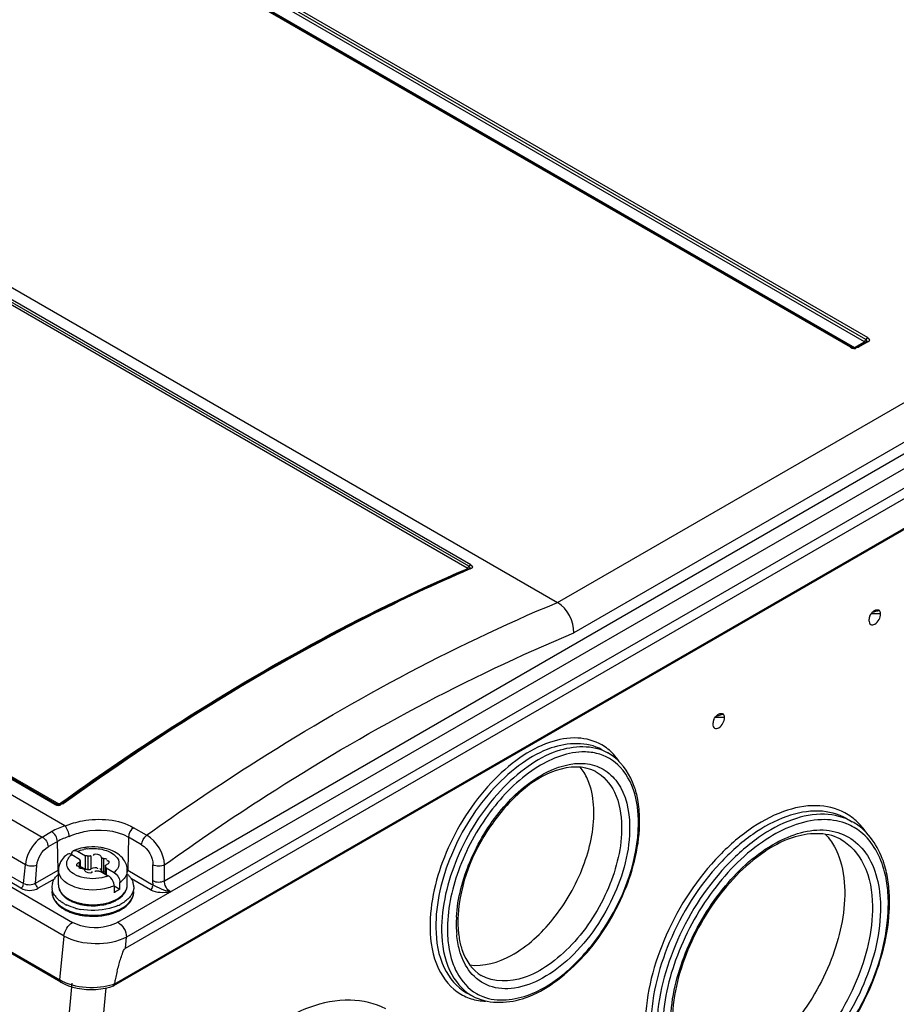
# Model space of a CAD drawing. Header units: inches. Extents: x 0 to 117, y 0 to 83.
# Tile 47 of 73: x 105.26 to 107.37, y 20.78 to 23.14. Entities that reach past the tile are written whole.
import ezdxf

# ---------------------------------------------------------------- set-up
doc = ezdxf.new("R2010")
doc.units = ezdxf.units.IN
doc.header["$LTSCALE"] = 6.431102
doc.header["$MEASUREMENT"] = 0
doc.layers.get('0').update_dxf_attribs({"linetype": 'CONTINUOUS'})

msp = doc.modelspace()

# ---------------------------------------------------------------- linework, layer by layer
at = {"color": 7, "linetype": 'CONTINUOUS'}
for p, q in [((98.552, 26.3643), (106.5585, 21.7419)), ((105.3734, 21.2045), (96.724, 26.1981)), ((96.6738, 26.1692), (105.3192, 21.1778)), ((105.2789, 21.1111), (96.6324, 26.1031)), ((107.3001, 22.3749), (101.3702, 25.7984)), ((101.3746, 25.8033), (107.3045, 22.3798)), ((107.2631, 22.3559), (101.3332, 25.7794)), ((107.267, 22.3563), (101.3371, 25.7798)), ((101.3419, 25.7796), (107.2726, 22.3556)), ((107.2967, 22.3694), (101.3659, 25.7935)), ((100.4248, 25.2543), (106.3499, 21.8335)), ((106.3407, 21.8248), (100.4157, 25.2455)), ((106.3453, 21.8291), (100.4202, 25.2499)), ((105.3495, 21.256), (99.4244, 24.6767)), ((99.429, 24.6776), (105.354, 21.2569)), ((99.4336, 24.6785), (105.3586, 21.2577)), ((106.5585, 21.7419), (108.2132, 22.6972)), ((105.5008, 20.9728), (108.3998, 22.6465)), ((108.2556, 22.6261), (106.5974, 21.6687)), ((108.4207, 22.6107), (105.5217, 20.937)), ((105.6128, 21.0728), (108.2567, 22.5992)), ((105.5194, 20.9107), (108.4237, 22.5876)), ((108.4463, 22.5262), (105.4905, 20.8197)), ((105.4922, 20.8238), (108.4487, 22.5308)), ((107.2726, 22.3556), (107.2967, 22.3694)), ((107.3005, 22.3691), (107.2783, 22.3563)), ((107.3045, 22.3687), (107.2822, 22.3559)), ((107.2997, 22.3685), (107.2997, 22.3685)), ((107.301, 22.3694), (107.3005, 22.3691)), ((107.301, 22.3694), (107.301, 22.3694)), ((107.3053, 22.3771), (107.3039, 22.3772)), ((107.2775, 22.3554), (107.2778, 22.3562)), ((103.9579, 21.8259), (105.2743, 21.0659)), ((106.3414, 21.8218), (106.3453, 21.8235)), ((106.3473, 21.8224), (106.346, 21.8218)), ((106.3465, 21.8242), (106.3461, 21.824)), ((106.3499, 21.8235), (106.3473, 21.8224)), ((106.3507, 21.831), (106.3493, 21.8313)), ((103.942, 21.8097), (105.392, 20.9725)), ((105.2678, 21.0546), (103.951, 21.8148)), ((105.3721, 20.9391), (103.9213, 21.7766)), ((107.3189, 21.7216), (107.3208, 21.7229)), ((107.3073, 21.7005), (107.3072, 21.6988)), ((107.3354, 21.7151), (107.3127, 21.7148)), ((103.9567, 21.6453), (105.3613, 20.8344)), ((105.364, 20.8284), (103.9586, 21.6398)), ((106.96, 21.4657), (106.9373, 21.4654)), ((106.9572, 21.4735), (106.939, 21.4676)), ((106.9435, 21.4722), (106.9455, 21.4735)), ((106.932, 21.4511), (106.9319, 21.4494)), ((106.6652, 21.3879), (106.6792, 21.3802)), ((105.3542, 21.2568), (105.354, 21.2569)), ((105.3612, 21.258), (105.3638, 21.2598)), ((105.3645, 21.2565), (105.3648, 21.2574)), ((105.3653, 21.2577), (105.3679, 21.2596)), ((105.57, 21.1821), (105.5385, 21.2003)), ((107.2533, 21.2223), (107.2672, 21.2146)), ((105.3192, 21.1778), (105.3416, 21.1908)), ((105.5262, 21.1776), (105.5245, 21.0979)), ((105.5581, 21.1592), (105.5262, 21.1776)), ((105.3555, 21.1671), (105.3331, 21.1542)), ((105.3571, 21.0979), (105.3555, 21.1671)), ((105.3898, 21.1355), (105.4089, 21.1245)), ((105.4012, 21.1447), (105.4037, 21.1435)), ((105.4037, 21.1435), (105.4228, 21.1325)), ((105.4228, 21.1003), (105.4228, 21.1325)), ((105.4286, 21.1317), (105.4286, 21.0996)), ((105.436, 21.1329), (105.436, 21.1007)), ((105.4612, 21.129), (105.4612, 21.0968)), ((105.2743, 21.0659), (105.2789, 21.1111)), ((105.3027, 21.0665), (105.3062, 21.1097)), ((105.4054, 21.1078), (105.407, 21.1076)), ((105.4082, 21.1168), (105.4082, 21.1046)), ((105.4089, 21.1245), (105.4089, 21.1211)), ((105.4107, 21.1046), (105.4107, 21.1196)), ((105.4107, 21.1073), (105.4228, 21.1003)), ((105.4666, 21.1259), (105.4666, 21.0937)), ((105.4708, 21.0887), (105.4708, 21.1085)), ((105.4713, 21.1071), (105.4713, 21.0884)), ((105.4733, 21.1113), (105.4755, 21.1124)), ((105.4761, 21.1203), (105.4746, 21.1205)), ((105.5849, 21.0729), (105.5852, 21.1108)), ((105.6128, 21.0728), (105.6131, 21.1107)), ((105.3027, 21.0665), (105.3571, 21.0979)), ((105.3581, 21.0626), (105.3581, 21.098)), ((105.4063, 21.1046), (105.4089, 21.1035)), ((105.4229, 21.0951), (105.4243, 21.0942)), ((105.436, 21.1007), (105.4378, 21.102)), ((105.4516, 21.1023), (105.4519, 21.1014)), ((105.4587, 21.0957), (105.4778, 21.0847)), ((105.4727, 21.1037), (105.4917, 21.0927)), ((105.4727, 21.1037), (105.4727, 21.0876)), ((105.4804, 21.0829), (105.4778, 21.0847)), ((105.4964, 21.0971), (105.4928, 21.0936)), ((105.5234, 21.0626), (105.5234, 21.098)), ((105.5245, 21.0979), (105.5861, 21.0623)), ((105.3494, 21.0776), (105.3096, 21.0546)), ((105.4918, 21.0605), (105.5058, 21.0524)), ((105.4918, 21.0605), (105.4918, 21.0444)), ((105.5055, 21.0716), (105.5058, 21.0685)), ((105.5058, 21.0524), (105.5058, 21.0685)), ((105.5791, 21.0505), (105.5333, 21.0769)), ((105.3613, 20.8344), (105.3721, 20.9391)), ((105.5194, 20.9107), (105.5217, 20.937)), ((105.3899, 20.8261), (105.2725, 19.4919)), ((105.364, 20.8284), (105.373, 20.8238)), ((105.373, 20.8238), (105.3825, 20.8199)), ((105.3694, 19.6422), (105.4725, 20.8147)), ((105.3825, 20.8199), (105.3926, 20.8167)), ((105.49, 20.8195), (105.4905, 20.8197)), ((106.3395, 20.8032), (106.3534, 20.7955))]:
    msp.add_line(p, q, dxfattribs=at)
for points in [[(107.2958, 22.3699), (107.296, 22.3701), (107.2963, 22.3703), (107.2965, 22.3704), (107.2968, 22.3706), (107.297, 22.3708), (107.2973, 22.3711), (107.2976, 22.3713), (107.2979, 22.3716), (107.2982, 22.3719), (107.2985, 22.3723), (107.2988, 22.3728), (107.2992, 22.3733), (107.2995, 22.3738), (107.2998, 22.3743), (107.3001, 22.3749)], [(107.3001, 22.3749), (107.3005, 22.3756), (107.3009, 22.3762), (107.3013, 22.3769), (107.3018, 22.3775), (107.3023, 22.378), (107.3028, 22.3786), (107.3034, 22.379), (107.3039, 22.3794), (107.3045, 22.3798)], [(107.3023, 22.3719), (107.3023, 22.3722), (107.3022, 22.3726), (107.302, 22.373), (107.3018, 22.3733), (107.3016, 22.3737), (107.3013, 22.374), (107.301, 22.3743), (107.3006, 22.3746), (107.3001, 22.3749)], [(107.3045, 22.3687), (107.3039, 22.369), (107.3034, 22.3693), (107.3028, 22.3694), (107.3023, 22.3695), (107.3018, 22.3695), (107.3013, 22.3694), (107.3009, 22.3693), (107.3005, 22.3691)], [(107.301, 22.3694), (107.3013, 22.3697), (107.3016, 22.3701), (107.3018, 22.3704), (107.302, 22.3708), (107.3022, 22.3711), (107.3023, 22.3715), (107.3023, 22.3719)], [(107.2631, 22.3559), (107.2636, 22.3562), (107.2642, 22.3564), (107.2647, 22.3565), (107.2652, 22.3566), (107.2657, 22.3566), (107.2662, 22.3566), (107.2666, 22.3564), (107.267, 22.3563)], [(107.2697, 22.3554), (107.27, 22.3554), (107.2705, 22.3555), (107.2709, 22.3557), (107.2714, 22.3559), (107.2718, 22.3561)], [(107.2735, 22.3561), (107.2738, 22.3559), (107.274, 22.3558), (107.2743, 22.3557), (107.2745, 22.3556), (107.2748, 22.3555), (107.275, 22.3554), (107.2753, 22.3554), (107.2756, 22.3553)], [(107.2783, 22.3563), (107.2786, 22.3564), (107.2791, 22.3566), (107.2795, 22.3566), (107.28, 22.3566), (107.2806, 22.3565), (107.2811, 22.3564), (107.2817, 22.3562), (107.2822, 22.3559)], [(106.3457, 21.8298), (106.3449, 21.8285), (106.3444, 21.8279), (106.3439, 21.8273), (106.3434, 21.8267), (106.3429, 21.8262), (106.3424, 21.8258), (106.3418, 21.8254), (106.3413, 21.825), (106.3407, 21.8248)], [(106.3407, 21.8248), (106.3409, 21.8246), (106.3411, 21.8245), (106.3412, 21.8243), (106.3412, 21.8242), (106.3412, 21.824), (106.3412, 21.8238), (106.3411, 21.8237), (106.3409, 21.8236), (106.3407, 21.8234)], [(106.3445, 21.823), (106.3444, 21.823), (106.3439, 21.8228), (106.3434, 21.8227), (106.3429, 21.8227), (106.3423, 21.8228), (106.3418, 21.8229), (106.3412, 21.8232), (106.3407, 21.8234)], [(106.3457, 21.8298), (106.3461, 21.8304), (106.3466, 21.831), (106.3471, 21.8316), (106.3477, 21.8321), (106.3482, 21.8325), (106.3487, 21.8329), (106.3493, 21.8333), (106.3499, 21.8335)], [(106.3461, 21.824), (106.3461, 21.824), (106.3466, 21.8241), (106.3471, 21.8242), (106.3477, 21.8242), (106.3482, 21.8242), (106.3488, 21.824), (106.3493, 21.8238), (106.3499, 21.8235)], [(105.3536, 21.257), (105.3532, 21.2572), (105.3527, 21.2572), (105.3522, 21.2572), (105.3517, 21.2571), (105.3511, 21.2569), (105.3506, 21.2566), (105.35, 21.2563), (105.3495, 21.256)], [(105.354, 21.2569), (105.3545, 21.2567), (105.3549, 21.2566), (105.3554, 21.2565), (105.3559, 21.2566), (105.3564, 21.2567), (105.357, 21.2568), (105.3575, 21.2571), (105.3581, 21.2574), (105.3586, 21.2577)], [(105.3655, 21.2578), (105.3651, 21.2576), (105.3643, 21.2571), (105.3634, 21.2567), (105.3623, 21.2564), (105.3611, 21.2561), (105.3598, 21.2559), (105.3586, 21.2559), (105.3574, 21.2559), (105.3563, 21.2561), (105.3554, 21.2563), (105.3547, 21.2566), (105.3542, 21.2568)], [(105.3612, 21.258), (105.361, 21.2578), (105.3607, 21.2577), (105.3604, 21.2576), (105.3601, 21.2575), (105.3597, 21.2575), (105.3594, 21.2575), (105.3591, 21.2576), (105.3589, 21.2576), (105.3586, 21.2577)], [(105.365, 21.2575), (105.3646, 21.2573), (105.3642, 21.2572), (105.3638, 21.2572), (105.3633, 21.2572), (105.3628, 21.2573), (105.3623, 21.2574), (105.3618, 21.2577), (105.3612, 21.258)], [(105.365, 21.2575), (105.3656, 21.2579), (105.366, 21.2581), (105.3664, 21.2582), (105.3668, 21.2582), (105.3673, 21.2582), (105.3678, 21.2581), (105.3683, 21.2579), (105.3689, 21.2577), (105.3694, 21.2574)], [(105.4286, 21.1317), (105.428, 21.1319), (105.4274, 21.132), (105.4267, 21.1322), (105.4261, 21.1323), (105.4254, 21.1323), (105.4248, 21.1324), (105.4241, 21.1325), (105.4234, 21.1325), (105.4228, 21.1325)], [(105.436, 21.1329), (105.4354, 21.1325), (105.4347, 21.1321), (105.434, 21.1318), (105.4332, 21.1316), (105.4323, 21.1315), (105.4314, 21.1314), (105.4305, 21.1314), (105.4296, 21.1315), (105.4286, 21.1317)], [(105.4665, 21.1259), (105.4656, 21.126), (105.4648, 21.1261), (105.464, 21.1263), (105.4633, 21.1266), (105.4626, 21.127), (105.4621, 21.1274), (105.4617, 21.1279), (105.4614, 21.1284), (105.4612, 21.129)], [(105.4107, 21.1196), (105.4107, 21.1196), (105.4106, 21.1191), (105.4104, 21.1186), (105.4101, 21.1181), (105.4096, 21.1176), (105.409, 21.1172), (105.4082, 21.1168)], [(105.4089, 21.1245), (105.4089, 21.1241), (105.4089, 21.1237), (105.409, 21.1233), (105.4091, 21.1229), (105.4093, 21.1225), (105.4094, 21.1222), (105.4097, 21.1218), (105.4099, 21.1214), (105.4102, 21.1211)], [(105.4102, 21.1211), (105.4105, 21.1206), (105.4107, 21.1201), (105.4107, 21.1196)], [(105.4708, 21.1085), (105.4708, 21.1086), (105.4709, 21.1091), (105.4711, 21.1096), (105.4714, 21.1101), (105.4719, 21.1105), (105.4726, 21.1109), (105.4733, 21.1113)], [(105.4713, 21.1071), (105.471, 21.1076), (105.4708, 21.1081), (105.4708, 21.1085)], [(105.4727, 21.1037), (105.4726, 21.1041), (105.4726, 21.1045), (105.4725, 21.1049), (105.4724, 21.1052), (105.4722, 21.1056), (105.4721, 21.106), (105.4719, 21.1064), (105.4716, 21.1067), (105.4713, 21.1071)], [(105.415, 21.1023), (105.4159, 21.1022), (105.4167, 21.102), (105.4175, 21.1018), (105.4182, 21.1015), (105.4189, 21.1012), (105.4194, 21.1007), (105.4198, 21.1003), (105.4201, 21.0998), (105.4203, 21.0992)], [(105.4228, 21.1003), (105.4234, 21.1003), (105.4241, 21.1003), (105.4248, 21.1003), (105.4254, 21.1002)], [(105.4254, 21.1002), (105.4261, 21.1001), (105.4267, 21.1), (105.4274, 21.0999), (105.428, 21.0997), (105.4287, 21.0996)], [(105.4287, 21.0996), (105.4295, 21.0994), (105.4304, 21.0993), (105.4313, 21.0993), (105.4321, 21.0993), (105.433, 21.0994), (105.4338, 21.0996), (105.4346, 21.0999), (105.4353, 21.1003), (105.436, 21.1007)], [(105.4455, 21.0952), (105.4461, 21.0957), (105.4468, 21.096), (105.4475, 21.0963), (105.4483, 21.0965), (105.4492, 21.0967), (105.4501, 21.0967), (105.451, 21.0967), (105.4519, 21.0966), (105.4529, 21.0964)], [(105.4529, 21.0964), (105.4535, 21.0963), (105.4541, 21.0961), (105.4548, 21.096), (105.4554, 21.0959), (105.4561, 21.0958), (105.4567, 21.0957), (105.4574, 21.0957), (105.4581, 21.0957), (105.4587, 21.0957)], [(105.4612, 21.0968), (105.4614, 21.0963), (105.4616, 21.0958), (105.462, 21.0954), (105.4625, 21.0949), (105.4631, 21.0946), (105.4639, 21.0943), (105.4647, 21.094), (105.4656, 21.0938), (105.4666, 21.0937)], [(105.3926, 20.8167), (105.4032, 20.8142), (105.4142, 20.8123), (105.4255, 20.8113), (105.4369, 20.8109), (105.4483, 20.8113), (105.4596, 20.8124)], [(105.4596, 20.8124), (105.4706, 20.8142), (105.4813, 20.8167), (105.49, 20.8195)]]:
    msp.add_lwpolyline(points, dxfattribs=at)
for centre, radius, start, end in [((106.6195, 21.2732), 0.1224, 52.5195, 60.8453), ((106.4937, 21.2198), 0.262, 5.5109, 10.6167), ((106.4643, 21.2124), 0.2887, 0.815, 5.3494), ((106.458, 21.2163), 0.2978, 0.8129, 5.5205), ((106.4253, 21.2119), 0.3276, 356.6449, 0.8109), ((106.4183, 21.2158), 0.3375, 356.6321, 0.8119), ((107.2037, 21.0836), 0.1355, 68.3649, 70.1291), ((107.2042, 21.0851), 0.1339, 51.4488, 68.3024), ((107.1977, 21.0899), 0.1427, 54.5921, 60.8625), ((107.1732, 21.1017), 0.1546, 38.9137, 46.2703), ((107.1644, 21.0945), 0.1659, 34.535, 38.9366), ((105.4404, 21.0302), 0.1238, 94.4027, 98.9527), ((105.4407, 21.0271), 0.127, 80.8629, 94.4498), ((105.4421, 21.0361), 0.1179, 76.2183, 80.8116), ((105.4182, 21.0836), 0.0654, 126.6756, 131.4037), ((105.3831, 21.1307), 0.00661, 110.879, 126.7328), ((105.397, 21.1388), 0.0066, 113.9644, 128.493), ((105.4325, 21.0587), 0.0942, 110.2123, 113.9085), ((105.4348, 21.0526), 0.1007, 108.7792, 110.2379), ((105.4399, 21.0499), 0.1005, 97.3052, 101.9438), ((105.4047, 21.0958), 0.0471, 148.5556, 154.5836), ((105.3856, 21.098), 0.0275, 179.9845, 185.925), ((105.4313, 21.1503), 0.0712, 243.2902, 249.1107), ((105.4156, 21.1227), 0.0204, 250.7738, 256.2604), ((105.4161, 21.125), 0.0227, 256.2357, 267.1166), ((105.4655, 21.0715), 0.0222, 76.2238, 87.1434), ((105.448, 21.1557), 0.0771, 288.7102, 292.7156), ((105.4644, 21.1271), 0.0439, 308.4547, 310.3593), ((105.3753, 21.0578), 0.0329, 177.1467, 188.4932), ((105.3761, 21.0577), 0.0338, 165.858, 177.1012), ((105.3897, 21.0627), 0.0316, 180.0151, 188.0362), ((105.3858, 21.0626), 0.0277, 179.9654, 188.9656), ((105.4704, 21.1167), 0.0597, 306.2582, 311.0335), ((105.4738, 21.1128), 0.0546, 311.0687, 313.4914), ((105.4956, 21.0627), 0.0278, 352.6455, 359.9497), ((105.5033, 21.0572), 0.0359, 14.7775, 19.5073), ((105.5051, 21.0577), 0.0341, 8.508, 14.7853), ((105.5062, 21.0578), 0.0329, 0.0106, 8.4932), ((107.0329, 21.0248), 0.3239, 4.2981, 7.99), ((105.3888, 21.064), 0.048, 212.5749, 218.9071), ((105.4844, 21.0743), 0.0301, 283.4325, 290.7518), ((105.4697, 21.0785), 0.0593, 308.834, 311.6805), ((105.4736, 21.0741), 0.0535, 311.6374, 317.1693), ((105.4836, 21.0659), 0.0405, 326.7347, 329.8722), ((105.5052, 21.0467), 0.034, 346.1524, 354.3826), ((105.5061, 21.0466), 0.0331, 354.4053, 359.9544), ((107.0128, 21.0186), 0.3412, 0.815, 5.3485), ((107.0004, 21.0223), 0.3565, 0.8329, 4.3025), ((105.3914, 21.052), 0.0503, 211.2047, 218.0472), ((105.4201, 21.1026), 0.0981, 240.053, 244.1933), ((105.4215, 21.092), 0.076, 238.1159, 240.0081), ((105.4216, 21.0969), 0.0785, 240.009, 241.6555), ((105.4244, 21.1022), 0.0846, 241.6651, 244.0972), ((105.4326, 21.115), 0.1015, 246.3433, 251.8436), ((105.4353, 21.129), 0.1135, 250.8799, 255.4912), ((105.4359, 21.1248), 0.1119, 251.79, 254.4361), ((105.4373, 21.1297), 0.117, 254.4326, 256.857), ((105.4381, 21.1397), 0.1246, 255.4922, 259.7453), ((105.4391, 21.1378), 0.1252, 256.8882, 261.6474), ((105.4407, 21.1488), 0.1363, 261.6558, 270.5961), ((105.4407, 21.1462), 0.1327, 270.5545, 274.8263), ((105.4408, 21.1483), 0.1358, 270.5264, 279.469), ((105.455, 21.1061), 0.089, 292.9628, 298.176), ((105.4561, 21.099), 0.084, 295.9356, 299.2173), ((105.4609, 21.0952), 0.0766, 298.1763, 303.309), ((105.4593, 21.0932), 0.0774, 299.2306, 301.5582), ((105.4621, 21.0887), 0.0721, 301.5555, 304.2428), ((105.458, 21.1092), 0.1055, 294.1638, 297.3525), ((105.4659, 21.0832), 0.0655, 304.2134, 308.8037), ((106.9668, 21.018), 0.3872, 356.6448, 0.8109), ((106.9598, 21.0219), 0.3971, 356.6361, 0.8118), ((105.4137, 21.0759), 0.0832, 235.2098, 236.6823), ((105.4156, 21.0788), 0.0867, 236.6835, 238.321), ((105.4176, 21.0821), 0.0905, 238.3214, 240.0066), ((105.4176, 21.0869), 0.0929, 240.0057, 241.2965), ((105.4224, 21.0958), 0.1031, 241.351, 245.8006), ((105.4293, 21.1057), 0.1169, 245.4515, 250.2715), ((105.434, 21.1187), 0.1307, 250.2539, 254.7189), ((105.4374, 21.1485), 0.1473, 255.0777, 259.3535), ((105.4373, 21.1308), 0.1433, 254.7195, 258.9115), ((105.4376, 21.1381), 0.1481, 255.4087, 259.6625), ((105.4396, 21.1421), 0.1548, 258.8999, 262.8626), ((105.4398, 21.15), 0.1603, 259.6486, 263.6223), ((106.6021, 20.9732), 0.2834, 176.7222, 180.8103), ((106.6176, 20.9676), 0.3029, 176.678, 179.6924), ((106.5975, 20.9678), 0.2829, 179.7133, 180.8549), ((106.5768, 20.9673), 0.2622, 180.8153, 185.3339), ((106.5676, 20.9727), 0.2489, 180.8176, 185.1547), ((106.5379, 20.97), 0.219, 185.1432, 189.856), ((106.5595, 20.5941), 1.0917, 166.1648, 166.9387), ((105.4472, 20.9573), 0.1403, 287.3041, 288.7602), ((107.1197, 20.4651), 1.6666, 167.1932, 167.5686), ((106.8435, 20.5278), 1.3833, 166.9218, 167.1898), ((106.4199, 20.8986), 0.1126, 239.899, 248.3789), ((106.4093, 20.8958), 0.1148, 240.0031, 240.8755), ((106.3897, 20.9166), 0.1338, 256.7372, 264.6007), ((106.3907, 20.9262), 0.1433, 264.563, 267.7294)]:
    msp.add_arc(centre, radius, start, end, dxfattribs=at)
for points, knots in [([(107.3045, 22.3687), (107.3063, 22.3698), (107.3113, 22.3726), (107.3071, 22.3768), (107.3053, 22.3771)], [0, 0, 0, 0, 0.550713, 1, 1, 1, 1]), ([(105.3638, 21.2598), (105.4437, 21.3176), (105.7538, 21.5307), (106.0855, 21.7135), (106.3407, 21.8234)], [0, 0, 0, 0, 0.261821, 1, 1, 1, 1]), ([(105.3679, 21.2596), (105.4475, 21.3171), (105.7566, 21.5296), (106.0872, 21.712), (106.3414, 21.8218)], [0, 0, 0, 0, 0.261768, 1, 1, 1, 1]), ([(106.346, 21.8218), (106.2637, 21.7863), (105.9229, 21.626), (105.6017, 21.4255), (105.3694, 21.2574)], [0, 0, 0, 0, 0.238318, 1, 1, 1, 1]), ([(106.3453, 21.8291), (106.3462, 21.8286), (106.3478, 21.827), (106.347, 21.8248), (106.3464, 21.8242)], [0, 0, 0, 0, 0.540395, 1, 1, 1, 1]), ([(106.3499, 21.8235), (106.3518, 21.8243), (106.3571, 21.8268), (106.3525, 21.8307), (106.3507, 21.831)], [0, 0, 0, 0, 0.531286, 1, 1, 1, 1]), ([(105.57, 21.1821), (105.6507, 21.2399), (105.9646, 21.4523), (106.2998, 21.6345), (106.558, 21.7421)], [0, 0, 0, 0, 0.262025, 1, 1, 1, 1]), ([(107.3354, 21.7151), (107.3353, 21.7166), (107.3349, 21.7194), (107.3334, 21.722), (107.3325, 21.7229)], [0, 0, 0, 0, 0.540292, 1, 1, 1, 1]), ([(107.3072, 21.6988), (107.3072, 21.6954), (107.31, 21.6868), (107.3242, 21.6899), (107.3321, 21.7005), (107.3355, 21.7102), (107.3354, 21.7151)], [0, 0, 0, 0, 0.207924, 0.412033, 0.706015, 1, 1, 1, 1]), ([(105.6131, 21.1107), (105.6934, 21.1684), (106.0055, 21.381), (106.3401, 21.5617), (106.5974, 21.6687)], [0, 0, 0, 0, 0.26194, 1, 1, 1, 1]), ([(106.9319, 21.4494), (106.9319, 21.446), (106.9347, 21.4374), (106.9489, 21.4405), (106.9568, 21.4511), (106.9602, 21.4608), (106.96, 21.4657)], [0, 0, 0, 0, 0.207924, 0.412033, 0.706015, 1, 1, 1, 1]), ([(106.96, 21.4657), (106.96, 21.4672), (106.9595, 21.47), (106.9581, 21.4726), (106.9572, 21.4735)], [0, 0, 0, 0, 0.540292, 1, 1, 1, 1]), ([(106.6649, 21.3994), (106.6475, 21.4095), (106.6039, 21.421), (106.5338, 21.4075), (106.4625, 21.3687), (106.3695, 21.2856), (106.2829, 21.1491), (106.2509, 21.0206), (106.2518, 20.9588)], [0, 0, 0, 0, 0.088114, 0.188073, 0.305461, 0.439068, 0.729632, 1, 1, 1, 1]), ([(106.6652, 21.3879), (106.6296, 21.4078), (106.5528, 21.4037), (106.4693, 21.3559), (106.3789, 21.2753), (106.2957, 21.1429), (106.2648, 21.0187), (106.2657, 20.959)], [0, 0, 0, 0, 0.184969, 0.303126, 0.437398, 0.728917, 1, 1, 1, 1]), ([(106.6792, 21.3802), (106.6435, 21.4), (106.5667, 21.3959), (106.4832, 21.3482), (106.3928, 21.2676), (106.3097, 21.1352), (106.2788, 21.011), (106.2796, 20.9512)], [0, 0, 0, 0, 0.184969, 0.303126, 0.437398, 0.728917, 1, 1, 1, 1]), ([(106.6169, 21.3824), (106.5771, 21.3811), (106.4899, 21.3434), (106.3884, 21.2396), (106.3146, 21.1037), (106.2928, 21.0005), (106.2936, 20.9513)], [0, 0, 0, 0, 0.206652, 0.465728, 0.744863, 1, 1, 1, 1]), ([(106.7512, 21.2681), (106.7492, 21.2788), (106.7395, 21.317), (106.7168, 21.353), (106.694, 21.3704)], [0, 0, 0, 0, 0.274641, 1, 1, 1, 1]), ([(106.3152, 20.9851), (106.3178, 21.0309), (106.3428, 21.1244), (106.4157, 21.2443), (106.5105, 21.3316), (106.5903, 21.3577), (106.6246, 21.3545)], [0, 0, 0, 0, 0.265042, 0.546837, 0.801057, 1, 1, 1, 1]), ([(106.6487, 21.3359), (106.6211, 21.3505), (106.5495, 21.3454), (106.4648, 21.2882), (106.3682, 21.1775), (106.3234, 21.0651), (106.3192, 20.9894)], [0, 0, 0, 0, 0.176, 0.357474, 0.572188, 1, 1, 1, 1]), ([(106.6246, 21.3545), (106.6398, 21.353), (106.6702, 21.3439), (106.7203, 21.2962), (106.7312, 21.2408), (106.7318, 21.2043)], [0, 0, 0, 0, 0.227681, 0.456418, 1, 1, 1, 1]), ([(106.7517, 21.2394), (106.7507, 21.2501), (106.7449, 21.288), (106.7283, 21.3255), (106.7093, 21.3457)], [0, 0, 0, 0, 0.279023, 1, 1, 1, 1]), ([(106.6487, 21.3359), (106.6688, 21.3252), (106.7043, 21.2837), (106.712, 21.2319), (106.7125, 21.2041)], [0, 0, 0, 0, 0.450089, 1, 1, 1, 1]), ([(107.2491, 21.2359), (107.2283, 21.247), (107.1771, 21.2589), (107.0955, 21.2415), (107.0127, 21.1951), (106.9051, 21.0976), (106.8051, 20.9385), (106.7683, 20.7893), (106.7694, 20.7176)], [0, 0, 0, 0, 0.08831, 0.188884, 0.306778, 0.440552, 0.730528, 1, 1, 1, 1]), ([(105.374, 21.2042), (105.3874, 21.2099), (105.4408, 21.2257), (105.5028, 21.2209), (105.5385, 21.2003)], [0, 0, 0, 0, 0.26068, 1, 1, 1, 1]), ([(106.347, 20.87), (106.3809, 20.8652), (106.4618, 20.8908), (106.5555, 20.9797), (106.6254, 21.1009), (106.6464, 21.195), (106.6457, 21.2399)], [0, 0, 0, 0, 0.198468, 0.455509, 0.739313, 1, 1, 1, 1]), ([(107.2533, 21.2223), (107.2332, 21.2335), (107.1833, 21.2459), (107.1035, 21.2296), (107.0223, 21.1849), (106.9167, 21.0898), (106.8185, 20.9342), (106.7822, 20.788), (106.7833, 20.7177)], [0, 0, 0, 0, 0.088208, 0.18848, 0.306129, 0.439822, 0.730085, 1, 1, 1, 1]), ([(107.2672, 21.2146), (107.2471, 21.2258), (107.1973, 21.2381), (107.1174, 21.2219), (107.0363, 21.1771), (106.9306, 21.0821), (106.8324, 20.9264), (106.7961, 20.7803), (106.7972, 20.7099)], [0, 0, 0, 0, 0.088208, 0.18848, 0.306129, 0.439822, 0.730085, 1, 1, 1, 1]), ([(106.7318, 21.2043), (106.7327, 21.1451), (106.699, 21.0237), (106.6111, 20.8989), (106.5186, 20.8322), (106.4508, 20.809), (106.3865, 20.8163), (106.3553, 20.843), (106.3442, 20.8585)], [0, 0, 0, 0, 0.280894, 0.576783, 0.706684, 0.816496, 0.909699, 1, 1, 1, 1]), ([(106.7125, 21.2041), (106.7132, 21.1535), (106.687, 21.0487), (106.6165, 20.937), (106.5399, 20.8695), (106.4694, 20.8298), (106.4046, 20.8274), (106.375, 20.8447)], [0, 0, 0, 0, 0.271685, 0.563608, 0.697787, 0.815634, 1, 1, 1, 1]), ([(107.1932, 21.2195), (107.1462, 21.218), (107.0431, 21.1734), (106.9232, 21.0507), (106.8359, 20.8902), (106.8102, 20.7682), (106.8111, 20.7101)], [0, 0, 0, 0, 0.20665, 0.465725, 0.744861, 1, 1, 1, 1]), ([(107.3537, 21.0698), (107.3516, 21.0843), (107.341, 21.1354), (107.3112, 21.1844), (107.2804, 21.2063)], [0, 0, 0, 0, 0.278821, 1, 1, 1, 1]), ([(105.3192, 21.1778), (105.3138, 21.1747), (105.2932, 21.1578), (105.2802, 21.1315), (105.2784, 21.1114)], [0, 0, 0, 0, 0.236282, 1, 1, 1, 1]), ([(105.3839, 21.1792), (105.3954, 21.1845), (105.4414, 21.1991), (105.4953, 21.1955), (105.5262, 21.1776)], [0, 0, 0, 0, 0.261237, 1, 1, 1, 1]), ([(106.3534, 20.7955), (106.3886, 20.7759), (106.4629, 20.7774), (106.5451, 20.8209), (106.6332, 20.8948), (106.7171, 21.0196), (106.7518, 21.1375), (106.7552, 21.196)], [0, 0, 0, 0, 0.189345, 0.305947, 0.437415, 0.724786, 1, 1, 1, 1]), ([(106.3784, 20.7939), (106.4137, 20.7799), (106.4962, 20.7908), (106.5928, 20.8587), (106.6989, 20.984), (106.7475, 21.1089), (106.7524, 21.1927)], [0, 0, 0, 0, 0.18844, 0.371467, 0.58239, 1, 1, 1, 1]), ([(106.8307, 20.7472), (106.8339, 20.8027), (106.8642, 20.9158), (106.9524, 21.0609), (107.0671, 21.1665), (107.1636, 21.1981), (107.2051, 21.1942)], [0, 0, 0, 0, 0.265047, 0.546829, 0.801045, 1, 1, 1, 1]), ([(107.2378, 21.1731), (107.2038, 21.1911), (107.1313, 21.1864), (107.0505, 21.1417), (106.9847, 21.0854), (106.9263, 21.0125), (106.865, 20.9039), (106.8381, 20.8119), (106.8347, 20.7514)], [0, 0, 0, 0, 0.176977, 0.29334, 0.426794, 0.571829, 0.721107, 1, 1, 1, 1]), ([(107.2051, 21.1942), (107.2235, 21.1924), (107.2604, 21.1814), (107.321, 21.1237), (107.3343, 21.0566), (107.3349, 21.0125)], [0, 0, 0, 0, 0.227695, 0.456427, 1, 1, 1, 1]), ([(107.3525, 21.0504), (107.3511, 21.0651), (107.3431, 21.1162), (107.3167, 21.1666), (107.2876, 21.1898)], [0, 0, 0, 0, 0.283823, 1, 1, 1, 1]), ([(107.2244, 21.1541), (107.2284, 21.1467), (107.2432, 21.1133), (107.2485, 21.0762), (107.2489, 21.0481)], [0, 0, 0, 0, 0.228763, 1, 1, 1, 1]), ([(107.2378, 21.1731), (107.2623, 21.1601), (107.3057, 21.1094), (107.3151, 21.0462), (107.3156, 21.0122)], [0, 0, 0, 0, 0.450106, 1, 1, 1, 1]), ([(105.3944, 21.1448), (105.3953, 21.1453), (105.3977, 21.1457), (105.4, 21.1451), (105.4012, 21.1447)], [0, 0, 0, 0, 0.466051, 1, 1, 1, 1]), ([(105.4271, 21.1496), (105.4388, 21.1511), (105.4613, 21.1501), (105.4897, 21.1402), (105.5078, 21.1185), (105.5012, 21.1023), (105.4964, 21.0971)], [0, 0, 0, 0, 0.319879, 0.60014, 0.807508, 1, 1, 1, 1]), ([(105.4612, 21.129), (105.461, 21.13), (105.46, 21.132), (105.4582, 21.1334), (105.4572, 21.134)], [0, 0, 0, 0, 0.453861, 1, 1, 1, 1]), ([(105.5147, 21.1237), (105.5071, 21.1341), (105.4914, 21.1443), (105.4747, 21.1494), (105.4702, 21.1506)], [0, 0, 0, 0, 0.730818, 1, 1, 1, 1]), ([(105.4017, 21.1119), (105.4016, 21.1116), (105.4013, 21.1111), (105.4013, 21.1105), (105.4013, 21.1102)], [0, 0, 0, 0, 0.531755, 1, 1, 1, 1]), ([(105.4013, 21.1102), (105.4014, 21.1096), (105.4027, 21.1082), (105.4044, 21.108), (105.4054, 21.1078)], [0, 0, 0, 0, 0.365198, 1, 1, 1, 1]), ([(105.4082, 21.1168), (105.4069, 21.1163), (105.4045, 21.1149), (105.4024, 21.113), (105.4017, 21.1119)], [0, 0, 0, 0, 0.528355, 1, 1, 1, 1]), ([(105.4755, 21.1124), (105.4764, 21.1129), (105.478, 21.114), (105.4793, 21.1155), (105.4798, 21.1163)], [0, 0, 0, 0, 0.538344, 1, 1, 1, 1]), ([(105.4802, 21.118), (105.4801, 21.1185), (105.4788, 21.1199), (105.4771, 21.1202), (105.4761, 21.1203)], [0, 0, 0, 0, 0.365197, 1, 1, 1, 1]), ([(105.4798, 21.1163), (105.4799, 21.1165), (105.4802, 21.1171), (105.4802, 21.1177), (105.4802, 21.118)], [0, 0, 0, 0, 0.531755, 1, 1, 1, 1]), ([(105.3993, 21.0867), (105.3983, 21.0872), (105.3962, 21.0883), (105.3943, 21.0895), (105.3933, 21.0901)], [0, 0, 0, 0, 0.508353, 1, 1, 1, 1]), ([(105.4203, 21.0992), (105.4204, 21.0984), (105.4211, 21.0969), (105.4223, 21.0957), (105.4229, 21.0951)], [0, 0, 0, 0, 0.463533, 1, 1, 1, 1]), ([(105.4572, 21.1018), (105.4578, 21.1015), (105.4588, 21.1007), (105.4598, 21.0997), (105.4601, 21.0992)], [0, 0, 0, 0, 0.523284, 1, 1, 1, 1]), ([(105.4601, 21.0992), (105.4604, 21.0989), (105.4609, 21.0981), (105.4611, 21.0972), (105.4612, 21.0968)], [0, 0, 0, 0, 0.520049, 1, 1, 1, 1]), ([(105.5247, 21.0875), (105.5257, 21.0866), (105.5275, 21.0847), (105.5292, 21.0828), (105.53, 21.0818)], [0, 0, 0, 0, 0.508303, 1, 1, 1, 1]), ([(105.53, 21.0818), (105.5308, 21.0808), (105.5323, 21.0788), (105.5336, 21.0767), (105.5342, 21.0756)], [0, 0, 0, 0, 0.507966, 1, 1, 1, 1]), ([(105.3434, 21.066), (105.3436, 21.0671), (105.3443, 21.0692), (105.3451, 21.0713), (105.3456, 21.0724)], [0, 0, 0, 0, 0.494818, 1, 1, 1, 1]), ([(105.3456, 21.0724), (105.3461, 21.0734), (105.3472, 21.0756), (105.3485, 21.0776), (105.3491, 21.0786)], [0, 0, 0, 0, 0.492832, 1, 1, 1, 1]), ([(105.3584, 21.0583), (105.3589, 21.0555), (105.3629, 21.043), (105.3736, 21.0339), (105.3823, 21.0289)], [0, 0, 0, 0, 0.220593, 1, 1, 1, 1]), ([(105.4777, 21.0553), (105.4538, 21.0484), (105.419, 21.0483), (105.3888, 21.0605), (105.3823, 21.0643)], [0, 0, 0, 0, 0.768053, 1, 1, 1, 1]), ([(105.4918, 21.0605), (105.4918, 21.0615), (105.4917, 21.0635), (105.4912, 21.0655), (105.491, 21.0666)], [0, 0, 0, 0, 0.480447, 1, 1, 1, 1]), ([(105.5342, 21.0756), (105.5348, 21.0746), (105.5359, 21.0725), (105.5368, 21.0703), (105.5372, 21.0692)], [0, 0, 0, 0, 0.506477, 1, 1, 1, 1]), ([(105.5392, 21.0578), (105.5392, 21.0565), (105.539, 21.0537), (105.5385, 21.051), (105.5382, 21.0497)], [0, 0, 0, 0, 0.497439, 1, 1, 1, 1]), ([(105.3568, 21.0282), (105.3559, 21.0291), (105.354, 21.0309), (105.3523, 21.0329), (105.3515, 21.0339)], [0, 0, 0, 0, 0.508303, 1, 1, 1, 1]), ([(105.503, 21.0312), (105.504, 21.0319), (105.506, 21.0333), (105.5079, 21.0348), (105.5088, 21.0356)], [0, 0, 0, 0, 0.508017, 1, 1, 1, 1]), ([(105.5063, 21.0042), (105.5104, 21.0063), (105.5239, 21.0144), (105.5355, 21.0276), (105.5382, 21.0386)], [0, 0, 0, 0, 0.290645, 1, 1, 1, 1]), ([(105.5128, 21.0378), (105.5137, 21.0387), (105.5153, 21.0406), (105.5168, 21.0426), (105.5175, 21.0437)], [0, 0, 0, 0, 0.506194, 1, 1, 1, 1]), ([(105.533, 21.038), (105.5322, 21.0368), (105.5305, 21.0344), (105.5286, 21.0321), (105.5275, 21.031)], [0, 0, 0, 0, 0.490624, 1, 1, 1, 1]), ([(107.2489, 21.0481), (107.2497, 20.992), (107.223, 20.8746), (107.1347, 20.7248), (107.0174, 20.6165), (106.9158, 20.589), (106.875, 20.5977)], [0, 0, 0, 0, 0.262788, 0.548296, 0.804415, 1, 1, 1, 1]), ([(105.3634, 21.0227), (105.3622, 21.0236), (105.36, 21.0253), (105.3578, 21.0272), (105.3568, 21.0282)], [0, 0, 0, 0, 0.507923, 1, 1, 1, 1]), ([(105.5012, 21.013), (105.4945, 21.01), (105.4653, 21.0002), (105.4332, 20.9995), (105.4102, 21.0038)], [0, 0, 0, 0, 0.236102, 1, 1, 1, 1]), ([(105.4159, 21.0171), (105.4346, 21.0137), (105.4605, 21.0143), (105.4843, 21.0219), (105.4898, 21.0242)], [0, 0, 0, 0, 0.762807, 1, 1, 1, 1]), ([(107.3156, 21.0122), (107.3165, 20.9506), (107.2846, 20.8225), (107.1982, 20.6864), (107.1054, 20.6037), (107.0343, 20.5651), (106.9644, 20.5518), (106.9211, 20.5635), (106.9037, 20.5736)], [0, 0, 0, 0, 0.27048, 0.561111, 0.694696, 0.812022, 0.911907, 1, 1, 1, 1]), ([(107.3349, 21.0125), (107.3359, 20.9484), (107.3027, 20.8154), (107.213, 20.6739), (107.1167, 20.5878), (107.0428, 20.5476), (106.9701, 20.5336), (106.925, 20.5456), (106.9069, 20.5561)], [0, 0, 0, 0, 0.270368, 0.560932, 0.694539, 0.811927, 0.911886, 1, 1, 1, 1]), ([(105.4129, 20.9908), (105.4216, 20.9892), (105.4546, 20.9863), (105.4899, 20.9931), (105.5103, 21.0065)], [0, 0, 0, 0, 0.264849, 1, 1, 1, 1]), ([(105.4204, 20.9885), (105.4285, 20.9875), (105.4593, 20.986), (105.4915, 20.9929), (105.511, 21.0048)], [0, 0, 0, 0, 0.264153, 1, 1, 1, 1]), ([(105.422, 20.9908), (105.4295, 20.9899), (105.4581, 20.9887), (105.4876, 20.9945), (105.5063, 21.0042)], [0, 0, 0, 0, 0.262301, 1, 1, 1, 1]), ([(106.884, 20.5267), (106.9039, 20.5156), (106.9526, 20.5028), (107.0305, 20.5163), (107.1092, 20.5568), (107.2123, 20.6441), (107.3114, 20.7909), (107.3522, 20.9297), (107.3562, 20.9986)], [0, 0, 0, 0, 0.090998, 0.191904, 0.307996, 0.439044, 0.725637, 1, 1, 1, 1]), ([(106.9114, 20.524), (106.953, 20.5075), (107.0506, 20.5204), (107.1647, 20.6006), (107.2901, 20.7487), (107.3476, 20.8962), (107.3533, 20.9954)], [0, 0, 0, 0, 0.188438, 0.371463, 0.582387, 1, 1, 1, 1]), ([(105.5008, 20.9728), (105.4931, 20.9683), (105.4581, 20.9556), (105.4164, 20.9585), (105.392, 20.9725)], [0, 0, 0, 0, 0.240529, 1, 1, 1, 1]), ([(105.5217, 20.937), (105.4991, 20.9249), (105.4462, 20.9162), (105.3937, 20.9267), (105.3713, 20.9395)], [0, 0, 0, 0, 0.497878, 1, 1, 1, 1]), ([(106.2518, 20.9588), (106.2523, 20.9256), (106.2614, 20.8638), (106.3023, 20.8133), (106.3259, 20.7996)], [0, 0, 0, 0, 0.549218, 1, 1, 1, 1]), ([(106.2657, 20.959), (106.2662, 20.9263), (106.2752, 20.8656), (106.3161, 20.8163), (106.3395, 20.8032)], [0, 0, 0, 0, 0.54954, 1, 1, 1, 1]), ([(106.2796, 20.9512), (106.2801, 20.9189), (106.289, 20.8587), (106.3289, 20.8096), (106.3519, 20.7964)], [0, 0, 0, 0, 0.549272, 1, 1, 1, 1]), ([(106.3221, 20.9325), (106.3238, 20.9226), (106.332, 20.889), (106.3537, 20.8572), (106.375, 20.8447)], [0, 0, 0, 0, 0.290104, 1, 1, 1, 1]), ([(105.4994, 20.8551), (105.5018, 20.8645), (105.5052, 20.879), (105.5119, 20.8969), (105.5149, 20.9081), (105.5194, 20.9107)], [0, 0, 0, 0, 0.489103, 0.736897, 1, 1, 1, 1]), ([(105.3637, 20.8279), (105.3632, 20.8281), (105.3621, 20.8301), (105.3633, 20.8318), (105.3639, 20.8328)], [0, 0, 0, 0, 0.333849, 1, 1, 1, 1]), ([(105.4907, 20.8191), (105.4912, 20.8194), (105.4917, 20.8211), (105.4911, 20.8225), (105.4907, 20.8235)], [0, 0, 0, 0, 0.328926, 1, 1, 1, 1]), ([(106.1452, 20.7641), (106.1194, 20.7779), (106.0556, 20.7926), (105.9541, 20.7709), (105.8512, 20.7133), (105.7174, 20.592), (105.593, 20.3941), (105.5472, 20.2086), (105.5485, 20.1193)], [0, 0, 0, 0, 0.088313, 0.188894, 0.306795, 0.44057, 0.730539, 1, 1, 1, 1])]:
    msp.add_open_spline(points, degree=3, knots=knots, dxfattribs=at)
for points in [[(107.2631, 22.3559), (107.2672, 22.3535), (107.2755, 22.351), (107.2775, 22.3554)], [(107.2783, 22.3563), (107.2756, 22.3547), (107.2674, 22.3534), (107.269, 22.356)], [(106.5974, 21.6687), (106.5986, 21.6963), (106.5824, 21.728), (106.5585, 21.7419)], [(107.3098, 21.7098), (107.3118, 21.7143), (107.3149, 21.7186), (107.3189, 21.7216)], [(107.3325, 21.7229), (107.3264, 21.7209), (107.3202, 21.7193), (107.3141, 21.7176)], [(107.3208, 21.7229), (107.3242, 21.7249), (107.3297, 21.7256), (107.3325, 21.7229)], [(107.3098, 21.7098), (107.3085, 21.7069), (107.3076, 21.7037), (107.3073, 21.7005)], [(106.9345, 21.4604), (106.9332, 21.4574), (106.9322, 21.4543), (106.932, 21.4511)], [(106.9345, 21.4604), (106.9365, 21.4649), (106.9396, 21.4692), (106.9435, 21.4722)], [(106.9455, 21.4735), (106.9488, 21.4755), (106.9544, 21.4762), (106.9572, 21.4735)], [(106.6927, 21.3771), (106.6846, 21.3858), (106.6752, 21.3934), (106.6649, 21.3994)], [(106.6518, 21.3791), (106.6404, 21.3818), (106.6286, 21.3828), (106.6169, 21.3824)], [(106.7093, 21.3457), (106.6941, 21.3619), (106.6734, 21.374), (106.6518, 21.3791)], [(106.7068, 21.3594), (106.7026, 21.3656), (106.6979, 21.3716), (106.6927, 21.3771)], [(106.6221, 21.3329), (106.6193, 21.3375), (106.6161, 21.3419), (106.6127, 21.346)], [(106.6368, 21.3001), (106.6332, 21.3115), (106.6284, 21.3227), (106.6221, 21.3329)], [(106.6457, 21.2399), (106.6454, 21.2602), (106.6428, 21.2808), (106.6368, 21.3001)], [(105.3495, 21.256), (105.3538, 21.2535), (105.3627, 21.2518), (105.3645, 21.2565)], [(107.2801, 21.2134), (107.2708, 21.2222), (107.2603, 21.2299), (107.2491, 21.2359)], [(105.3734, 21.2045), (105.3624, 21.2011), (105.3516, 21.1965), (105.3416, 21.1908)], [(105.3839, 21.1792), (105.3831, 21.1883), (105.3798, 21.1979), (105.3735, 21.2046)], [(105.5385, 21.2003), (105.5315, 21.1953), (105.5264, 21.1862), (105.5262, 21.1776)], [(107.2498, 21.211), (107.2318, 21.2175), (107.2123, 21.2201), (107.1932, 21.2195)], [(105.3192, 21.1778), (105.3272, 21.1733), (105.3328, 21.1633), (105.3331, 21.1542)], [(105.3555, 21.1671), (105.3553, 21.1762), (105.3495, 21.1862), (105.3416, 21.1908)], [(105.3839, 21.1792), (105.3741, 21.1762), (105.3644, 21.1722), (105.3555, 21.1671)], [(105.5581, 21.1592), (105.5583, 21.1678), (105.5634, 21.1769), (105.5704, 21.1819)], [(105.6131, 21.1107), (105.6122, 21.1383), (105.5943, 21.168), (105.5704, 21.1819)], [(107.2028, 21.1842), (107.2113, 21.1752), (107.2185, 21.1649), (107.2244, 21.1541)], [(105.3062, 21.1097), (105.3075, 21.127), (105.3181, 21.1455), (105.3331, 21.1542)], [(105.4211, 21.1525), (105.4148, 21.1515), (105.4085, 21.15), (105.4024, 21.148)], [(105.5581, 21.1592), (105.5741, 21.15), (105.5854, 21.1293), (105.5852, 21.1108)], [(105.375, 21.1326), (105.371, 21.1291), (105.3674, 21.125), (105.3646, 21.1204)], [(105.3779, 21.1122), (105.3771, 21.1209), (105.383, 21.13), (105.3898, 21.1355)], [(105.3898, 21.1355), (105.3872, 21.137), (105.3836, 21.138), (105.3808, 21.1369)], [(105.3897, 21.1355), (105.3897, 21.1385), (105.3906, 21.1421), (105.3929, 21.144)], [(105.4037, 21.1435), (105.4087, 21.1456), (105.4139, 21.1471), (105.4191, 21.1482)], [(105.4572, 21.134), (105.4526, 21.1366), (105.4408, 21.1384), (105.4413, 21.1331)], [(105.3062, 21.1097), (105.2976, 21.1061), (105.2866, 21.107), (105.2784, 21.1114)], [(105.3622, 21.116), (105.3596, 21.1105), (105.3581, 21.1042), (105.3581, 21.098)], [(105.3809, 21.1027), (105.3793, 21.1056), (105.3782, 21.1089), (105.3779, 21.1122)], [(105.4378, 21.102), (105.4418, 21.1043), (105.4497, 21.1065), (105.4516, 21.1023)], [(105.4752, 21.1236), (105.4726, 21.125), (105.4695, 21.1257), (105.4665, 21.1259)], [(105.5213, 21.1111), (105.5198, 21.1156), (105.5175, 21.1199), (105.5147, 21.1237)], [(105.5234, 21.098), (105.5234, 21.1024), (105.5227, 21.1069), (105.5213, 21.1111)], [(105.6131, 21.1107), (105.6049, 21.1062), (105.5933, 21.1063), (105.5852, 21.1108)], [(105.3491, 21.0786), (105.3516, 21.0822), (105.3547, 21.0856), (105.358, 21.0885)], [(105.3699, 21.0734), (105.364, 21.0791), (105.3591, 21.087), (105.3582, 21.0952)], [(105.3933, 21.0901), (105.3884, 21.0934), (105.3839, 21.0976), (105.3809, 21.1027)], [(105.4624, 21.0799), (105.444, 21.076), (105.4235, 21.077), (105.4059, 21.0838)], [(105.4243, 21.0942), (105.4289, 21.0915), (105.4407, 21.0898), (105.4402, 21.0951)], [(105.4728, 21.0828), (105.4694, 21.0816), (105.4659, 21.0807), (105.4624, 21.0799)], [(105.491, 21.0666), (105.4893, 21.0728), (105.4854, 21.0789), (105.4804, 21.0829)], [(105.4917, 21.0927), (105.499, 21.0885), (105.5043, 21.0799), (105.5055, 21.0716)], [(105.5234, 21.098), (105.5234, 21.0888), (105.518, 21.0795), (105.5114, 21.0732)], [(105.2678, 21.0546), (105.2707, 21.0564), (105.275, 21.0606), (105.2729, 21.0633)], [(105.3027, 21.0665), (105.2949, 21.0614), (105.2827, 21.0608), (105.2747, 21.0656)], [(105.3027, 21.0665), (105.3027, 21.063), (105.3046, 21.0565), (105.3079, 21.0575)], [(105.3584, 21.0582), (105.3588, 21.0552), (105.3597, 21.0522), (105.3609, 21.0494)], [(105.3823, 21.0643), (105.3778, 21.0668), (105.3736, 21.0698), (105.3699, 21.0734)], [(105.4918, 21.0605), (105.4873, 21.0584), (105.4825, 21.0567), (105.4777, 21.0553)], [(105.5088, 21.0356), (105.5159, 21.0415), (105.522, 21.05), (105.5232, 21.0591)], [(105.5186, 21.0456), (105.5216, 21.0507), (105.5234, 21.0567), (105.5234, 21.0626)], [(105.5791, 21.0505), (105.5821, 21.0523), (105.5868, 21.0572), (105.5842, 21.0596)], [(105.5861, 21.0623), (105.5853, 21.0658), (105.5849, 21.0694), (105.5849, 21.0729)], [(105.5849, 21.0729), (105.5931, 21.0685), (105.6046, 21.0683), (105.6128, 21.0728)], [(105.6273, 21.0461), (105.6128, 21.0488), (105.5986, 21.0545), (105.5861, 21.0623)], [(105.6274, 21.0461), (105.6186, 21.0511), (105.6125, 21.0626), (105.6128, 21.0728)], [(105.2678, 21.0546), (105.2799, 21.0476), (105.2976, 21.0477), (105.3096, 21.0546)], [(105.3423, 21.0466), (105.3423, 21.0431), (105.3428, 21.0395), (105.3438, 21.0362)], [(105.3423, 21.0466), (105.3423, 21.0426), (105.3431, 21.0386), (105.3444, 21.0349)], [(105.3484, 21.0382), (105.3456, 21.0426), (105.3435, 21.0477), (105.3427, 21.0529)], [(105.3438, 21.0362), (105.3448, 21.0326), (105.3464, 21.0291), (105.3483, 21.0259)], [(105.3444, 21.0349), (105.3461, 21.0304), (105.3486, 21.0262), (105.3516, 21.0225)], [(105.3609, 21.0494), (105.3629, 21.0448), (105.366, 21.0405), (105.3695, 21.0369)], [(105.3695, 21.0369), (105.373, 21.0333), (105.3771, 21.0301), (105.3814, 21.0275)], [(105.5058, 21.0524), (105.5024, 21.05), (105.499, 21.0476), (105.4951, 21.0461)], [(105.5382, 21.0497), (105.5371, 21.0455), (105.5353, 21.0416), (105.533, 21.038)], [(105.5339, 21.0272), (105.5372, 21.033), (105.5392, 21.0399), (105.5392, 21.0466)], [(105.5791, 21.0505), (105.5937, 21.0431), (105.6117, 21.0442), (105.6279, 21.0462)], [(105.3516, 21.0225), (105.3569, 21.0159), (105.3639, 21.0106), (105.3712, 21.0064)], [(105.3518, 21.021), (105.3558, 21.0158), (105.3608, 21.0113), (105.3662, 21.0076)], [(105.3712, 21.0176), (105.3685, 21.0192), (105.3659, 21.0209), (105.3634, 21.0227)], [(105.3995, 21.0062), (105.3919, 21.0083), (105.3845, 21.0109), (105.3774, 21.0143)], [(105.3835, 21.0262), (105.3862, 21.0246), (105.389, 21.0232), (105.3918, 21.022)], [(105.3875, 21.0262), (105.3909, 21.0245), (105.3945, 21.023), (105.3982, 21.0217)], [(105.4126, 21.0166), (105.4222, 21.0144), (105.4321, 21.0134), (105.442, 21.0135)], [(105.4632, 21.0143), (105.4734, 21.016), (105.4835, 21.0189), (105.4928, 21.0235)], [(105.5275, 21.031), (105.5216, 21.0246), (105.5142, 21.0195), (105.5065, 21.0155)], [(105.511, 21.0048), (105.5201, 21.0103), (105.5287, 21.0179), (105.5339, 21.0272)], [(105.3724, 21.0037), (105.3751, 21.0021), (105.3779, 21.0007), (105.3808, 20.9994)], [(105.3802, 21.0018), (105.3866, 20.9989), (105.3934, 20.9966), (105.4003, 20.9948)], [(105.3713, 20.9395), (105.3726, 20.9524), (105.3808, 20.966), (105.392, 20.9725)], [(105.5008, 20.9728), (105.5127, 20.9659), (105.5215, 20.9508), (105.5217, 20.937)], [(106.2936, 20.9513), (106.2938, 20.9366), (106.2951, 20.9217), (106.2977, 20.9072)], [(106.3226, 20.9054), (106.3192, 20.9176), (106.317, 20.9302), (106.3158, 20.9429)], [(106.2977, 20.9072), (106.3012, 20.8877), (106.3073, 20.8684), (106.3166, 20.851)], [(106.3442, 20.8585), (106.3343, 20.8726), (106.3272, 20.8888), (106.3226, 20.9054)], [(106.3166, 20.851), (106.3274, 20.8309), (106.3437, 20.8126), (106.3635, 20.8012)], [(105.362, 20.834), (105.3649, 20.8323), (105.3678, 20.8308), (105.3708, 20.8294)], [(105.3708, 20.8294), (105.3772, 20.8265), (105.3838, 20.8241), (105.3906, 20.8222)], [(105.3906, 20.8222), (105.4128, 20.816), (105.4366, 20.8144), (105.4595, 20.8171)], [(105.4595, 20.8171), (105.4694, 20.8183), (105.4793, 20.8203), (105.4889, 20.8233)], [(106.3259, 20.7996), (106.3362, 20.7936), (106.3475, 20.7892), (106.359, 20.7864)]]:
    msp.add_open_spline(points, degree=3, dxfattribs=at)

doc.saveas('drawing.dxf')
